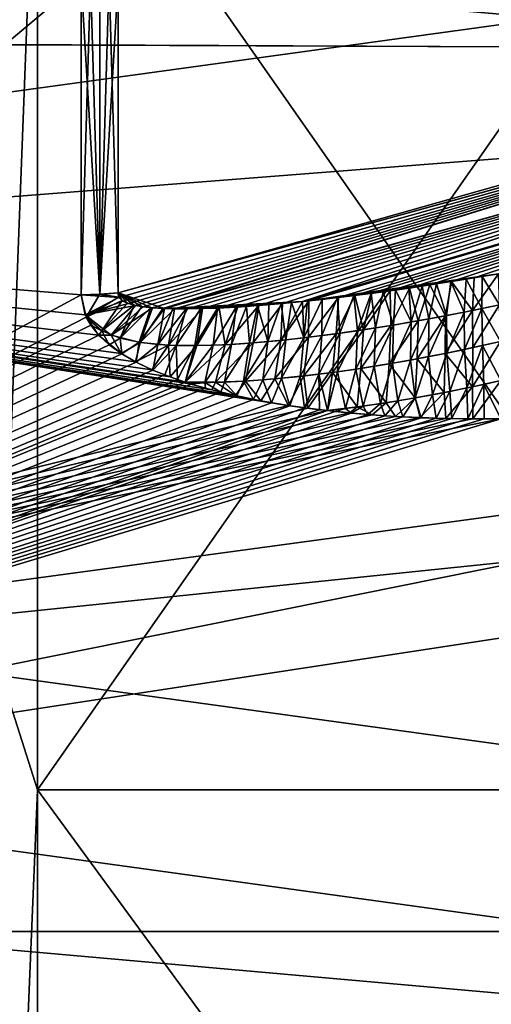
# Model space of a CAD drawing. Header units: metres. Extents: x 59 to 135, y -85 to 115.
# Tile 140 of 256: x 99.32 to 100.32, y 20.66 to 22.77. Entities that reach past the tile are written whole.
import ezdxf

# ---------------------------------------------------------------- set-up
doc = ezdxf.new("R2010")
doc.units = ezdxf.units.M
doc.layers.add('solid_20_404_502_XXX', color=7, linetype='CONTINUOUS')

msp = doc.modelspace()

# ---------------------------------------------------------------- linework, layer by layer
at = {"layer": 'solid_20_404_502_XXX'}
for points in [[(103.25, 22.695835, 22.380032), (103.25, 25.329863, 22.844482), (72.729469, 22.832335, 22.411943)], [(103.25, 25.329863, -22.844482), (103.25, 22.695835, -22.380032), (72.729477, 22.83193, -22.41185)], [(99.446297, 23.534838, -18.072899), (99.446297, 22.85107, -17.890106), (99.486504, 22.179985, -17.678831)], [(99.487091, 23.522799, -18.065563), (99.446297, 23.534838, -18.072899), (99.486504, 22.179985, -17.678831)], [(99.277161, 21.360741, -18.241217), (99.277161, 23.523308, -18.888647), (99.353363, 23.357277, -18.836271)], [(99.277161, 23.523308, 18.888647), (99.277161, 21.360741, 18.241217), (99.353363, 23.357277, 18.836271)], [(99.446297, 22.178715, 17.68276), (99.446297, 22.851131, 17.890123), (99.486542, 23.522778, 18.065657)], [(99.486504, 22.179234, 17.678583), (99.446297, 22.178715, 17.68276), (99.486542, 23.522778, 18.065657)], [(99.486504, 22.179234, 17.678583), (99.525787, 23.525026, 18.056438), (99.525787, 22.850388, 17.875734)], [(99.486504, 22.179234, 17.678583), (99.486542, 23.522778, 18.065657), (99.525787, 23.525026, 18.056438)], [(99.487091, 23.522799, -18.065563), (99.486504, 22.179985, -17.678831), (99.525787, 22.182976, -17.669821)], [(99.487091, 23.522799, -18.065563), (99.525787, 22.182976, -17.669821), (99.525787, 22.850389, -17.875734)], [(97.194763, 23.463785, 18.136253), (99.446297, 22.851131, 17.890123), (97.194763, 22.361738, 17.824448)], [(99.277161, 21.360741, -18.241217), (99.353363, 23.357277, -18.836271), (99.353363, 21.120665, -18.139315)], [(99.277161, 21.360741, 18.241217), (99.353363, 21.120665, 18.139315), (99.353363, 23.357277, 18.836271)], [(100.916634, 21.120665, -18.139315), (99.353363, 21.120665, -18.139315), (99.353363, 23.357277, -18.836271)], [(100.916634, 23.357277, -18.836271), (100.916634, 21.120665, -18.139315), (99.353363, 23.357277, -18.836271)], [(100.916634, 23.357277, 18.836271), (99.353363, 23.357277, 18.836271), (99.353363, 21.120665, 18.139315)], [(100.916634, 21.120665, 18.139315), (100.916634, 23.357277, 18.836271), (99.353363, 21.120665, 18.139315)], [(103.25, 23.157066, -20.433943), (86.25, 23.156908, -20.433903), (86.25, 20.817673, -19.733549)], [(103.25, 20.817577, -19.733545), (103.25, 23.157066, -20.433943), (86.25, 20.817673, -19.733549)], [(103.25, 23.157066, 20.433943), (103.25, 20.817577, 19.733545), (86.25, 23.156908, 20.433903)], [(103.25, 20.817577, 19.733545), (86.25, 20.817673, 19.733549), (86.25, 23.156908, 20.433903)], [(97.194763, 20.964317, -17.320513), (99.446297, 22.85107, -17.890106), (97.194763, 22.970182, -18.005608)], [(97.194763, 22.361738, 17.824448), (99.446297, 22.851131, 17.890123), (99.446297, 22.178715, 17.68276)], [(97.194763, 20.964317, -17.320513), (99.446297, 22.178715, -17.68276), (99.446297, 22.85107, -17.890106)], [(99.446297, 22.85107, -17.890106), (99.446297, 22.178715, -17.68276), (99.486504, 22.179985, -17.678831)], [(99.486504, 22.179234, 17.678583), (99.525787, 22.850388, 17.875734), (99.525787, 22.182972, 17.669819)], [(99.525787, 22.850389, -17.875734), (99.525787, 22.182976, -17.669821), (101.605095, 22.770073, -17.031395)], [(101.364372, 22.690512, 17.116898), (99.525787, 22.182972, 17.669819), (99.525787, 22.850388, 17.875734)], [(101.60482, 22.769979, 17.031496), (101.364372, 22.690512, 17.116898), (99.525787, 22.850388, 17.875734)], [(103.25, 22.695835, 22.380032), (72.729469, 22.832335, 22.411943), (72.766533, 20.328066, 21.682745)], [(103.25, 22.695835, -22.380032), (72.766541, 20.327589, -21.682575), (72.729477, 22.83193, -22.41185)], [(99.525787, 22.182976, -17.669821), (101.341202, 22.683023, -17.12496), (101.605095, 22.770073, -17.031395)], [(103.25, 20.133537, 21.61293), (103.25, 22.695835, 22.380032), (72.766533, 20.328066, 21.682745)], [(103.25, 22.695835, -22.380032), (103.25, 20.133537, -21.61293), (72.766541, 20.327589, -21.682575)], [(99.52726, 22.172985, 17.666462), (99.525787, 22.182972, 17.669819), (101.364372, 22.690512, 17.116898)], [(99.535378, 22.165613, 17.662395), (99.52726, 22.172985, 17.666462), (101.364372, 22.690512, 17.116898)], [(99.547676, 22.160242, 17.65799), (99.535378, 22.165613, 17.662395), (101.364372, 22.690512, 17.116898)], [(99.562424, 22.156364, 17.653481), (99.547676, 22.160242, 17.65799), (101.364372, 22.690512, 17.116898)], [(99.579353, 22.153494, 17.648769), (99.562424, 22.156364, 17.653481), (101.364372, 22.690512, 17.116898)], [(99.598831, 22.151346, 17.643694), (99.579353, 22.153494, 17.648769), (101.364372, 22.690512, 17.116898)], [(99.620949, 22.149868, 17.63821), (99.598831, 22.151346, 17.643694), (101.364372, 22.690512, 17.116898)], [(101.464737, 22.665871, 17.075705), (99.620949, 22.149868, 17.63821), (101.364372, 22.690512, 17.116898)], [(101.714012, 22.691374, 17.002132), (99.919846, 22.164654, 17.573166), (101.464737, 22.665871, 17.075705)], [(99.933365, 22.166071, 17.570385), (99.919846, 22.164654, 17.573166), (101.714012, 22.691374, 17.002132)], [(101.713974, 22.69137, -17.002142), (99.919899, 22.16466, -17.573156), (100.338562, 22.223925, -17.48893)], [(101.464828, 22.665907, -17.075672), (99.919899, 22.16466, -17.573156), (101.713974, 22.69137, -17.002142)], [(99.996895, 22.173262, 17.557398), (99.933365, 22.166071, 17.570385), (101.714012, 22.691374, 17.002132)], [(100.031494, 22.177517, 17.550373), (99.996895, 22.173262, 17.557398), (101.714012, 22.691374, 17.002132)], [(100.068153, 22.182264, 17.542959), (100.031494, 22.177517, 17.550373), (101.714012, 22.691374, 17.002132)], [(100.106987, 22.187551, 17.535137), (100.068153, 22.182264, 17.542959), (101.714012, 22.691374, 17.002132)], [(100.148125, 22.193422, 17.526878), (100.106987, 22.187551, 17.535137), (101.714012, 22.691374, 17.002132)], [(100.191681, 22.19993, 17.518164), (100.148125, 22.193422, 17.526878), (101.714012, 22.691374, 17.002132)], [(100.237846, 22.207138, 17.508951), (100.191681, 22.19993, 17.518164), (101.714012, 22.691374, 17.002132)], [(100.286766, 22.215115, 17.499214), (100.237846, 22.207138, 17.508951), (101.714012, 22.691374, 17.002132)], [(100.286766, 22.215115, 17.499214), (101.714012, 22.691374, 17.002132), (100.338562, 22.223925, 17.48893)], [(99.624672, 22.149696, -17.637308), (101.341202, 22.683023, -17.12496), (99.525787, 22.182976, -17.669821)], [(101.464828, 22.665907, -17.075672), (101.341202, 22.683023, -17.12496), (99.624672, 22.149696, -17.637308)], [(99.645897, 22.149044, 17.632261), (99.620949, 22.149868, 17.63821), (101.464737, 22.665871, 17.075705)], [(101.464828, 22.665907, -17.075672), (99.624672, 22.149696, -17.637308), (99.919899, 22.16466, -17.573156)], [(99.674042, 22.148878, 17.625759), (99.645897, 22.149044, 17.632261), (101.464737, 22.665871, 17.075705)], [(99.705719, 22.14942, 17.618633), (99.674042, 22.148878, 17.625759), (101.464737, 22.665871, 17.075705)], [(99.741341, 22.15074, 17.610802), (99.705719, 22.14942, 17.618633), (101.464737, 22.665871, 17.075705)], [(99.781364, 22.152927, 17.602167), (99.741341, 22.15074, 17.610802), (101.464737, 22.665871, 17.075705)], [(99.826302, 22.156107, 17.592632), (99.781364, 22.152927, 17.602167), (101.464737, 22.665871, 17.075705)], [(99.876762, 22.160429, 17.582081), (99.826302, 22.156107, 17.592632), (101.464737, 22.665871, 17.075705)], [(99.919846, 22.164654, 17.573166), (99.876762, 22.160429, 17.582081), (101.464737, 22.665871, 17.075705)], [(99.455116, 22.135777, 17.668242), (97.194763, 22.361738, 17.824448), (99.446297, 22.178715, 17.68276)], [(99.889458, 21.942364, 17.586826), (97.194763, 21.280853, 17.445745), (97.194763, 22.361738, 17.824448)], [(99.483803, 22.092813, 17.652868), (97.194763, 22.361738, 17.824448), (99.455116, 22.135777, 17.668242)], [(99.532318, 22.053373, 17.637833), (97.194763, 22.361738, 17.824448), (99.483803, 22.092813, 17.652868)], [(99.563118, 22.035463, 17.63065), (97.194763, 22.361738, 17.824448), (99.532318, 22.053373, 17.637833)], [(99.597931, 22.018766, 17.623707), (97.194763, 22.361738, 17.824448), (99.563118, 22.035463, 17.63065)], [(99.63665, 22.003231, 17.616999), (97.194763, 22.361738, 17.824448), (99.597931, 22.018766, 17.623707)], [(99.668678, 21.992182, 17.612053), (97.194763, 22.361738, 17.824448), (99.63665, 22.003231, 17.616999)], [(99.679245, 21.988829, 17.610519), (97.194763, 22.361738, 17.824448), (99.668678, 21.992182, 17.612053)], [(99.725708, 21.975529, 17.604258), (97.194763, 22.361738, 17.824448), (99.679245, 21.988829, 17.610519)], [(99.776161, 21.963333, 17.598217), (97.194763, 22.361738, 17.824448), (99.725708, 21.975529, 17.604258)], [(99.830696, 21.952269, 17.592403), (97.194763, 22.361738, 17.824448), (99.776161, 21.963333, 17.598217)], [(99.889458, 21.942364, 17.586826), (97.194763, 22.361738, 17.824448), (99.830696, 21.952269, 17.592403)], [(99.919899, 22.16466, -17.573156), (100.303429, 22.217909, -17.495903), (100.338562, 22.223925, -17.48893)], [(99.919899, 22.16466, -17.573156), (100.269585, 22.212275, -17.50263), (100.303429, 22.217909, -17.495903)], [(99.919899, 22.16466, -17.573156), (100.237053, 22.207012, -17.509109), (100.269585, 22.212275, -17.50263)], [(99.919899, 22.16466, -17.573156), (100.205757, 22.202093, -17.515352), (100.237053, 22.207012, -17.509109)], [(100.225105, 22.134106, 17.5557), (100.191681, 22.19993, 17.518164), (100.237846, 22.207138, 17.508951)], [(100.227715, 22.134571, -17.555346), (100.237053, 22.207012, -17.509109), (100.205757, 22.202093, -17.515352)], [(100.283081, 22.145336, 17.547483), (100.225105, 22.134106, 17.5557), (100.237846, 22.207138, 17.508951)], [(100.227715, 22.134571, -17.555346), (100.265511, 22.141842, -17.549999), (100.237053, 22.207012, -17.509109)], [(100.265511, 22.141842, -17.549999), (100.269585, 22.212275, -17.50263), (100.237053, 22.207012, -17.509109)], [(100.283081, 22.145336, 17.547483), (100.237846, 22.207138, 17.508951), (100.286766, 22.215115, 17.499214)], [(100.265511, 22.141842, -17.549999), (100.303223, 22.149361, -17.544613), (100.269585, 22.212275, -17.50263)], [(100.303223, 22.149361, -17.544613), (100.303429, 22.217909, -17.495903), (100.269585, 22.212275, -17.50263)], [(100.283081, 22.145336, 17.547483), (100.338562, 22.223925, 17.48893), (100.340866, 22.157145, 17.539177)], [(100.283081, 22.145336, 17.547483), (100.286766, 22.215115, 17.499214), (100.338562, 22.223925, 17.48893)], [(100.303223, 22.149361, -17.544613), (100.340866, 22.15712, -17.53919), (100.303429, 22.217909, -17.495903)], [(100.303429, 22.217909, -17.495903), (100.340866, 22.15712, -17.53919), (100.338562, 22.223925, -17.48893)], [(99.919899, 22.16466, -17.573156), (100.175644, 22.1975, -17.521368), (100.205757, 22.202093, -17.515352)], [(99.919899, 22.16466, -17.573156), (100.146675, 22.193213, -17.527168), (100.175644, 22.1975, -17.521368)], [(99.919899, 22.16466, -17.573156), (100.118805, 22.189211, -17.532763), (100.146675, 22.193213, -17.527168)], [(99.919899, 22.16466, -17.573156), (100.091995, 22.18548, -17.538155), (100.118805, 22.189211, -17.532763)], [(99.919899, 22.16466, -17.573156), (100.066193, 22.182005, -17.543356), (100.091995, 22.18548, -17.538155)], [(100.050095, 22.104235, 17.579782), (100.068153, 22.182264, 17.542959), (100.106987, 22.187551, 17.535137)], [(100.108612, 22.113504, 17.571852), (100.050095, 22.104235, 17.579782), (100.106987, 22.187551, 17.535137)], [(100.075752, 22.108177, -17.576328), (100.091995, 22.18548, -17.538155), (100.066193, 22.182005, -17.543356)], [(100.075752, 22.108177, -17.576328), (100.113861, 22.114346, -17.571144), (100.091995, 22.18548, -17.538155)], [(100.113861, 22.114346, -17.571144), (100.118805, 22.189211, -17.532763), (100.091995, 22.18548, -17.538155)], [(100.108612, 22.113504, 17.571852), (100.106987, 22.187551, 17.535137), (100.148125, 22.193422, 17.526878)], [(100.166954, 22.12348, 17.563824), (100.108612, 22.113504, 17.571852), (100.148125, 22.193422, 17.526878)], [(100.113861, 22.114346, -17.571144), (100.151886, 22.120811, -17.565918), (100.118805, 22.189211, -17.532763)], [(100.151886, 22.120811, -17.565918), (100.146675, 22.193213, -17.527168), (100.118805, 22.189211, -17.532763)], [(100.151886, 22.120811, -17.565918), (100.175644, 22.1975, -17.521368), (100.146675, 22.193213, -17.527168)], [(100.166954, 22.12348, 17.563824), (100.148125, 22.193422, 17.526878), (100.191681, 22.19993, 17.518164)], [(100.151886, 22.120811, -17.565918), (100.189835, 22.127556, -17.560652), (100.175644, 22.1975, -17.521368)], [(100.225105, 22.134106, 17.5557), (100.166954, 22.12348, 17.563824), (100.191681, 22.19993, 17.518164)], [(100.189835, 22.127556, -17.560652), (100.205757, 22.202093, -17.515352), (100.175644, 22.1975, -17.521368)], [(100.189835, 22.127556, -17.560652), (100.227715, 22.134571, -17.555346), (100.205757, 22.202093, -17.515352)], [(99.457176, 22.131096, -17.666613), (99.446297, 22.178715, -17.68276), (97.194763, 20.964317, -17.320513)], [(99.457176, 22.131096, -17.666613), (99.486504, 22.179985, -17.678831), (99.446297, 22.178715, -17.68276)], [(99.52726, 22.172985, 17.666462), (99.446297, 22.178715, 17.68276), (99.486504, 22.179234, 17.678583)], [(99.455116, 22.135777, 17.668242), (99.446297, 22.178715, 17.68276), (99.52726, 22.172985, 17.666462)], [(99.455116, 22.135777, 17.668242), (99.52726, 22.172985, 17.666462), (99.535378, 22.165613, 17.662395)], [(99.455116, 22.135777, 17.668242), (99.535378, 22.165613, 17.662395), (99.547676, 22.160242, 17.65799)], [(99.457176, 22.131096, -17.666613), (99.526688, 22.174065, -17.666916), (99.486504, 22.179985, -17.678831)], [(99.457176, 22.131096, -17.666613), (99.534088, 22.166405, -17.66293), (99.526688, 22.174065, -17.666916)], [(99.457176, 22.131096, -17.666613), (99.490898, 22.102135, -17.655485), (99.534088, 22.166405, -17.66293)], [(99.526688, 22.174065, -17.666916), (99.525787, 22.182976, -17.669821), (99.486504, 22.179985, -17.678831)], [(99.52726, 22.172985, 17.666462), (99.486504, 22.179234, 17.678583), (99.525787, 22.182972, 17.669819)], [(99.490898, 22.102135, -17.655485), (99.545609, 22.160946, -17.658672), (99.534088, 22.166405, -17.66293)], [(99.595894, 22.151609, -17.644442), (99.624672, 22.149696, -17.637308), (99.525787, 22.182976, -17.669821)], [(99.576645, 22.153875, -17.649502), (99.595894, 22.151609, -17.644442), (99.525787, 22.182976, -17.669821)], [(99.559898, 22.156921, -17.654219), (99.576645, 22.153875, -17.649502), (99.525787, 22.182976, -17.669821)], [(99.545609, 22.160946, -17.658672), (99.559898, 22.156921, -17.654219), (99.525787, 22.182976, -17.669821)], [(99.534088, 22.166405, -17.66293), (99.545609, 22.160946, -17.658672), (99.525787, 22.182976, -17.669821)], [(99.526688, 22.174065, -17.666916), (99.534088, 22.166405, -17.66293), (99.525787, 22.182976, -17.669821)], [(99.624672, 22.149696, -17.637308), (99.896301, 22.162289, -17.578028), (99.919899, 22.16466, -17.573156)], [(99.873322, 22.081509, 17.602995), (99.919846, 22.164654, 17.573166), (99.933365, 22.166071, 17.570385)], [(99.932465, 22.08812, 17.595354), (99.873322, 22.081509, 17.602995), (99.933365, 22.166071, 17.570385)], [(99.873322, 22.081509, 17.602995), (99.876762, 22.160429, 17.582081), (99.919846, 22.164654, 17.573166)], [(99.922493, 22.086903, -17.596655), (99.919899, 22.16466, -17.573156), (99.896301, 22.162289, -17.578028)], [(99.919899, 22.16466, -17.573156), (100.029312, 22.17724, -17.550816), (100.066193, 22.182005, -17.543356)], [(99.919899, 22.16466, -17.573156), (99.994507, 22.172976, -17.557882), (100.029312, 22.17724, -17.550816)], [(99.919899, 22.16466, -17.573156), (99.961662, 22.169168, -17.564585), (99.994507, 22.172976, -17.557882)], [(99.919899, 22.16466, -17.573156), (99.930664, 22.165785, -17.57094), (99.961662, 22.169168, -17.564585)], [(99.922493, 22.086903, -17.596655), (99.930664, 22.165785, -17.57094), (99.919899, 22.16466, -17.573156)], [(99.922493, 22.086903, -17.596655), (99.961662, 22.169168, -17.564585), (99.930664, 22.165785, -17.57094)], [(99.922493, 22.086903, -17.596655), (99.960938, 22.091658, -17.591635), (99.961662, 22.169168, -17.564585)], [(99.932465, 22.08812, 17.595354), (99.933365, 22.166071, 17.570385), (99.996895, 22.173262, 17.557398)], [(99.991379, 22.095739, 17.587618), (99.932465, 22.08812, 17.595354), (99.996895, 22.173262, 17.557398)], [(99.960938, 22.091658, -17.591635), (99.994507, 22.172976, -17.557882), (99.961662, 22.169168, -17.564585)], [(99.960938, 22.091658, -17.591635), (99.99929, 22.096809, -17.586575), (99.994507, 22.172976, -17.557882)], [(99.991379, 22.095739, 17.587618), (99.996895, 22.173262, 17.557398), (100.031494, 22.177517, 17.550373)], [(100.050095, 22.104235, 17.579782), (99.991379, 22.095739, 17.587618), (100.031494, 22.177517, 17.550373)], [(99.99929, 22.096809, -17.586575), (100.029312, 22.17724, -17.550816), (99.994507, 22.172976, -17.557882)], [(99.99929, 22.096809, -17.586575), (100.03756, 22.102325, -17.581472), (100.029312, 22.17724, -17.550816)], [(100.03756, 22.102325, -17.581472), (100.066193, 22.182005, -17.543356), (100.029312, 22.17724, -17.550816)], [(100.050095, 22.104235, 17.579782), (100.031494, 22.177517, 17.550373), (100.068153, 22.182264, 17.542959)], [(100.03756, 22.102325, -17.581472), (100.075752, 22.108177, -17.576328), (100.066193, 22.182005, -17.543356)], [(99.455116, 22.135777, 17.668242), (99.547676, 22.160242, 17.65799), (99.562424, 22.156364, 17.653481)], [(99.510971, 22.09277, 17.651213), (99.455116, 22.135777, 17.668242), (99.562424, 22.156364, 17.653481)], [(99.490898, 22.102135, -17.655485), (99.559898, 22.156921, -17.654219), (99.545609, 22.160946, -17.658672)], [(99.490898, 22.102135, -17.655485), (99.530212, 22.086237, -17.647751), (99.559898, 22.156921, -17.654219)], [(99.510971, 22.09277, 17.651213), (99.562424, 22.156364, 17.653481), (99.579353, 22.153494, 17.648769)], [(99.510971, 22.09277, 17.651213), (99.579353, 22.153494, 17.648769), (99.598831, 22.151346, 17.643694)], [(99.572418, 22.077192, 17.641321), (99.510971, 22.09277, 17.651213), (99.598831, 22.151346, 17.643694)], [(99.530212, 22.086237, -17.647751), (99.576645, 22.153875, -17.649502), (99.559898, 22.156921, -17.654219)], [(99.530212, 22.086237, -17.647751), (99.595894, 22.151609, -17.644442), (99.576645, 22.153875, -17.649502)], [(99.530212, 22.086237, -17.647751), (99.570335, 22.077499, -17.641609), (99.595894, 22.151609, -17.644442)], [(99.570335, 22.077499, -17.641609), (99.624672, 22.149696, -17.637308), (99.595894, 22.151609, -17.644442)], [(99.570335, 22.077499, -17.641609), (99.610306, 22.072819, -17.636185), (99.624672, 22.149696, -17.637308)], [(99.572418, 22.077192, 17.641321), (99.598831, 22.151346, 17.643694), (99.620949, 22.149868, 17.63821)], [(99.572418, 22.077192, 17.641321), (99.620949, 22.149868, 17.63821), (99.645897, 22.149044, 17.632261)], [(99.633629, 22.071339, 17.633171), (99.572418, 22.077192, 17.641321), (99.645897, 22.149044, 17.632261)], [(99.610306, 22.072819, -17.636185), (99.642677, 22.149111, -17.633018), (99.624672, 22.149696, -17.637308)], [(99.610306, 22.072819, -17.636185), (99.670746, 22.148863, -17.626511), (99.642677, 22.149111, -17.633018)], [(99.610306, 22.072819, -17.636185), (99.649994, 22.070671, -17.631086), (99.670746, 22.148863, -17.626511)], [(99.624672, 22.149696, -17.637308), (99.873802, 22.160156, -17.582695), (99.896301, 22.162289, -17.578028)], [(99.624672, 22.149696, -17.637308), (99.847763, 22.157856, -17.588129), (99.873802, 22.160156, -17.582695)], [(99.624672, 22.149696, -17.637308), (99.823181, 22.155865, -17.593292), (99.847763, 22.157856, -17.588129)], [(99.624672, 22.149696, -17.637308), (99.799988, 22.154161, -17.598198), (99.823181, 22.155865, -17.593292)], [(99.624672, 22.149696, -17.637308), (99.778122, 22.152727, -17.602861), (99.799988, 22.154161, -17.598198)], [(99.624672, 22.149696, -17.637308), (99.738037, 22.150589, -17.611523), (99.778122, 22.152727, -17.602861)], [(99.624672, 22.149696, -17.637308), (99.7024, 22.149334, -17.619373), (99.738037, 22.150589, -17.611523)], [(99.624672, 22.149696, -17.637308), (99.670746, 22.148863, -17.626511), (99.7024, 22.149334, -17.619373)], [(99.624672, 22.149696, -17.637308), (99.642677, 22.149111, -17.633018), (99.670746, 22.148863, -17.626511)], [(99.633629, 22.071339, 17.633171), (99.674042, 22.148878, 17.625759), (99.705719, 22.14942, 17.618633)], [(99.694191, 22.070314, 17.625544), (99.633629, 22.071339, 17.633171), (99.705719, 22.14942, 17.618633)], [(99.633629, 22.071339, 17.633171), (99.645897, 22.149044, 17.632261), (99.674042, 22.148878, 17.625759)], [(99.649994, 22.070671, -17.631086), (99.7024, 22.149334, -17.619373), (99.670746, 22.148863, -17.626511)], [(99.649994, 22.070671, -17.631086), (99.689423, 22.070248, -17.626137), (99.7024, 22.149334, -17.619373)], [(99.689423, 22.070248, -17.626137), (99.738037, 22.150589, -17.611523), (99.7024, 22.149334, -17.619373)], [(99.689423, 22.070248, -17.626137), (99.728638, 22.071087, -17.621246), (99.738037, 22.150589, -17.611523)], [(99.694191, 22.070314, 17.625544), (99.705719, 22.14942, 17.618633), (99.741341, 22.15074, 17.610802)], [(99.75425, 22.072206, 17.61805), (99.694191, 22.070314, 17.625544), (99.741341, 22.15074, 17.610802)], [(99.728638, 22.071087, -17.621246), (99.778122, 22.152727, -17.602861), (99.738037, 22.150589, -17.611523)], [(99.728638, 22.071087, -17.621246), (99.76767, 22.072903, -17.616371), (99.778122, 22.152727, -17.602861)], [(99.75425, 22.072206, 17.61805), (99.741341, 22.15074, 17.610802), (99.781364, 22.152927, 17.602167)], [(99.75425, 22.072206, 17.61805), (99.781364, 22.152927, 17.602167), (99.826302, 22.156107, 17.592632)], [(99.813934, 22.076105, 17.610554), (99.75425, 22.072206, 17.61805), (99.826302, 22.156107, 17.592632)], [(99.76767, 22.072903, -17.616371), (99.799988, 22.154161, -17.598198), (99.778122, 22.152727, -17.602861)], [(99.76767, 22.072903, -17.616371), (99.806557, 22.075506, -17.611486), (99.799988, 22.154161, -17.598198)], [(99.806557, 22.075506, -17.611486), (99.823181, 22.155865, -17.593292), (99.799988, 22.154161, -17.598198)], [(99.806557, 22.075506, -17.611486), (99.845314, 22.078766, -17.606577), (99.823181, 22.155865, -17.593292)], [(99.813934, 22.076105, 17.610554), (99.826302, 22.156107, 17.592632), (99.876762, 22.160429, 17.582081)], [(99.873322, 22.081509, 17.602995), (99.813934, 22.076105, 17.610554), (99.876762, 22.160429, 17.582081)], [(99.845314, 22.078766, -17.606577), (99.847763, 22.157856, -17.588129), (99.823181, 22.155865, -17.593292)], [(99.845314, 22.078766, -17.606577), (99.873802, 22.160156, -17.582695), (99.847763, 22.157856, -17.588129)], [(99.845314, 22.078766, -17.606577), (99.883957, 22.082588, -17.601635), (99.873802, 22.160156, -17.582695)], [(99.883957, 22.082588, -17.601635), (99.896301, 22.162289, -17.578028), (99.873802, 22.160156, -17.582695)], [(99.883957, 22.082588, -17.601635), (99.922493, 22.086903, -17.596655), (99.896301, 22.162289, -17.578028)], [(100.224373, 22.053642, 17.57859), (100.225105, 22.134106, 17.5557), (100.283081, 22.145336, 17.547483)], [(100.283638, 22.065933, 17.573923), (100.224373, 22.053642, 17.57859), (100.283081, 22.145336, 17.547483)], [(100.266235, 22.062222, -17.575319), (100.303223, 22.149361, -17.544613), (100.265511, 22.141842, -17.549999)], [(100.266235, 22.062222, -17.575319), (100.304482, 22.070431, -17.572237), (100.303223, 22.149361, -17.544613)], [(100.283638, 22.065933, 17.573923), (100.283081, 22.145336, 17.547483), (100.340866, 22.157145, 17.539177)], [(100.283638, 22.065933, 17.573923), (100.340866, 22.157145, 17.539177), (100.34259, 22.078959, 17.569075)], [(100.303223, 22.149361, -17.544613), (100.34259, 22.078941, -17.569078), (100.340866, 22.15712, -17.53919)], [(100.304482, 22.070431, -17.572237), (100.34259, 22.078941, -17.569078), (100.303223, 22.149361, -17.544613)], [(99.467102, 22.113716, -17.660463), (99.457176, 22.131096, -17.666613), (97.194763, 20.964317, -17.320513)], [(99.483803, 22.092813, 17.652868), (99.455116, 22.135777, 17.668242), (99.510971, 22.09277, 17.651213)], [(99.467102, 22.113716, -17.660463), (99.490898, 22.102135, -17.655485), (99.457176, 22.131096, -17.666613)], [(100.104782, 22.031456, 17.587362), (100.108612, 22.113504, 17.571852), (100.166954, 22.12348, 17.563824)], [(100.164757, 22.04213, 17.583073), (100.104782, 22.031456, 17.587362), (100.166954, 22.12348, 17.563824)], [(100.150673, 22.03952, -17.584101), (100.189835, 22.127556, -17.560652), (100.151886, 22.120811, -17.565918)], [(100.150673, 22.03952, -17.584101), (100.189339, 22.046753, -17.581251), (100.189835, 22.127556, -17.560652)], [(100.164757, 22.04213, 17.583073), (100.166954, 22.12348, 17.563824), (100.225105, 22.134106, 17.5557)], [(100.224373, 22.053642, 17.57859), (100.164757, 22.04213, 17.583073), (100.225105, 22.134106, 17.5557)], [(100.189339, 22.046753, -17.581251), (100.227715, 22.134571, -17.555346), (100.189835, 22.127556, -17.560652)], [(100.189339, 22.046753, -17.581251), (100.227859, 22.054325, -17.578323), (100.227715, 22.134571, -17.555346)], [(100.227859, 22.054325, -17.578323), (100.265511, 22.141842, -17.549999), (100.227715, 22.134571, -17.555346)], [(100.227859, 22.054325, -17.578323), (100.266235, 22.062222, -17.575319), (100.265511, 22.141842, -17.549999)], [(99.467102, 22.113716, -17.660463), (97.194763, 20.964317, -17.320513), (99.484291, 22.092369, -17.6527)], [(99.467102, 22.113716, -17.660463), (99.484291, 22.092369, -17.6527), (99.490898, 22.102135, -17.655485)], [(99.484291, 22.092369, -17.6527), (99.50647, 22.071991, -17.645052), (99.490898, 22.102135, -17.655485)], [(99.50647, 22.071991, -17.645052), (99.530212, 22.086237, -17.647751), (99.490898, 22.102135, -17.655485)], [(99.983612, 22.012951, 17.595345), (99.991379, 22.095739, 17.587618), (100.050095, 22.104235, 17.579782)], [(100.044418, 22.021696, 17.591454), (99.983612, 22.012951, 17.595345), (100.050095, 22.104235, 17.579782)], [(99.994362, 22.014395, -17.594673), (100.03756, 22.102325, -17.581472), (99.99929, 22.096809, -17.586575)], [(99.994362, 22.014395, -17.594673), (100.033707, 22.020056, -17.592157), (100.03756, 22.102325, -17.581472)], [(100.033707, 22.020056, -17.592157), (100.075752, 22.108177, -17.576328), (100.03756, 22.102325, -17.581472)], [(100.033707, 22.020056, -17.592157), (100.072861, 22.02615, -17.589554), (100.075752, 22.108177, -17.576328)], [(100.044418, 22.021696, 17.591454), (100.050095, 22.104235, 17.579782), (100.108612, 22.113504, 17.571852)], [(100.104782, 22.031456, 17.587362), (100.044418, 22.021696, 17.591454), (100.108612, 22.113504, 17.571852)], [(100.072861, 22.02615, -17.589554), (100.113861, 22.114346, -17.571144), (100.075752, 22.108177, -17.576328)], [(100.072861, 22.02615, -17.589554), (100.111847, 22.032646, -17.586868), (100.113861, 22.114346, -17.571144)], [(100.111847, 22.032646, -17.586868), (100.151886, 22.120811, -17.565918), (100.113861, 22.114346, -17.571144)], [(100.111847, 22.032646, -17.586868), (100.150673, 22.03952, -17.584101), (100.151886, 22.120811, -17.565918)], [(99.484291, 22.092369, -17.6527), (97.194763, 20.964317, -17.320513), (99.50647, 22.071991, -17.645052)], [(99.532318, 22.053373, 17.637833), (99.483803, 22.092813, 17.652868), (99.510971, 22.09277, 17.651213)], [(99.50647, 22.071991, -17.645052), (99.53331, 22.052746, -17.637585), (99.530212, 22.086237, -17.647751)], [(99.532318, 22.053373, 17.637833), (99.510971, 22.09277, 17.651213), (99.572418, 22.077192, 17.641321)], [(99.53331, 22.052746, -17.637585), (99.570335, 22.077499, -17.641609), (99.530212, 22.086237, -17.647751)], [(99.797707, 21.994471, 17.605804), (99.813934, 22.076105, 17.610554), (99.873322, 22.081509, 17.602995)], [(99.860382, 21.9991, 17.602512), (99.797707, 21.994471, 17.605804), (99.873322, 22.081509, 17.602995)], [(99.834648, 21.996958, -17.603888), (99.883957, 22.082588, -17.601635), (99.845314, 22.078766, -17.606577)], [(99.834648, 21.996958, -17.603888), (99.874985, 22.00042, -17.601711), (99.883957, 22.082588, -17.601635)], [(99.860382, 21.9991, 17.602512), (99.873322, 22.081509, 17.602995), (99.932465, 22.08812, 17.595354)], [(99.922295, 22.005354, 17.599031), (99.860382, 21.9991, 17.602512), (99.932465, 22.08812, 17.595354)], [(99.874985, 22.00042, -17.601711), (99.922493, 22.086903, -17.596655), (99.883957, 22.082588, -17.601635)], [(99.874985, 22.00042, -17.601711), (99.915024, 22.004524, -17.599451), (99.922493, 22.086903, -17.596655)], [(99.915024, 22.004524, -17.599451), (99.960938, 22.091658, -17.591635), (99.922493, 22.086903, -17.596655)], [(99.915024, 22.004524, -17.599451), (99.954803, 22.009203, -17.597105), (99.960938, 22.091658, -17.591635)], [(99.922295, 22.005354, 17.599031), (99.932465, 22.08812, 17.595354), (99.991379, 22.095739, 17.587618)], [(99.983612, 22.012951, 17.595345), (99.922295, 22.005354, 17.599031), (99.991379, 22.095739, 17.587618)], [(99.954803, 22.009203, -17.597105), (99.99929, 22.096809, -17.586575), (99.960938, 22.091658, -17.591635)], [(99.954803, 22.009203, -17.597105), (99.994362, 22.014395, -17.594673), (99.99929, 22.096809, -17.586575)], [(99.50647, 22.071991, -17.645052), (97.194763, 20.964317, -17.320513), (99.53331, 22.052746, -17.637585)], [(99.563118, 22.035463, 17.63065), (99.532318, 22.053373, 17.637833), (99.572418, 22.077192, 17.641321)], [(99.53331, 22.052746, -17.637585), (99.564491, 22.034754, -17.630358), (99.570335, 22.077499, -17.641609)], [(99.563118, 22.035463, 17.63065), (99.572418, 22.077192, 17.641321), (99.633629, 22.071339, 17.633171)], [(99.597931, 22.018766, 17.623707), (99.563118, 22.035463, 17.63065), (99.633629, 22.071339, 17.633171)], [(99.564491, 22.034754, -17.630358), (99.610306, 22.072819, -17.636185), (99.570335, 22.077499, -17.641609)], [(99.564491, 22.034754, -17.630358), (99.599693, 22.018002, -17.623383), (99.610306, 22.072819, -17.636185)], [(99.63665, 22.003231, 17.616999), (99.597931, 22.018766, 17.623707), (99.633629, 22.071339, 17.633171)], [(99.599693, 22.018002, -17.623383), (99.649994, 22.070671, -17.631086), (99.610306, 22.072819, -17.636185)], [(99.599693, 22.018002, -17.623383), (99.625343, 22.007498, -17.618868), (99.649994, 22.070671, -17.631086)], [(99.625343, 22.007498, -17.618868), (99.652702, 21.997517, -17.61446), (99.649994, 22.070671, -17.631086)], [(99.63665, 22.003231, 17.616999), (99.633629, 22.071339, 17.633171), (99.694191, 22.070314, 17.625544)], [(99.668678, 21.992182, 17.612053), (99.63665, 22.003231, 17.616999), (99.694191, 22.070314, 17.625544)], [(99.652702, 21.997517, -17.61446), (99.689423, 22.070248, -17.626137), (99.649994, 22.070671, -17.631086)], [(99.652702, 21.997517, -17.61446), (99.668777, 21.992147, -17.612038), (99.689423, 22.070248, -17.626137)], [(99.668678, 21.992182, 17.612053), (99.694191, 22.070314, 17.625544), (99.75425, 22.072206, 17.61805)], [(99.734039, 21.991905, 17.608942), (99.668678, 21.992182, 17.612053), (99.75425, 22.072206, 17.61805)], [(99.668777, 21.992147, -17.612038), (99.728638, 22.071087, -17.621246), (99.689423, 22.070248, -17.626137)], [(99.668777, 21.992147, -17.612038), (99.711243, 21.991598, -17.610023), (99.728638, 22.071087, -17.621246)], [(99.711243, 21.991598, -17.610023), (99.76767, 22.072903, -17.616371), (99.728638, 22.071087, -17.621246)], [(99.711243, 21.991598, -17.610023), (99.752861, 21.992392, -17.608027), (99.76767, 22.072903, -17.616371)], [(99.734039, 21.991905, 17.608942), (99.75425, 22.072206, 17.61805), (99.813934, 22.076105, 17.610554)], [(99.797707, 21.994471, 17.605804), (99.734039, 21.991905, 17.608942), (99.813934, 22.076105, 17.610554)], [(99.752861, 21.992392, -17.608027), (99.806557, 22.075506, -17.611486), (99.76767, 22.072903, -17.616371)], [(99.752861, 21.992392, -17.608027), (99.793961, 21.994238, -17.605989), (99.806557, 22.075506, -17.611486)], [(99.793961, 21.994238, -17.605989), (99.845314, 22.078766, -17.606577), (99.806557, 22.075506, -17.611486)], [(99.793961, 21.994238, -17.605989), (99.834648, 21.996958, -17.603888), (99.845314, 22.078766, -17.606577)], [(100.283104, 21.982281, 17.577421), (100.224373, 22.053642, 17.57859), (100.283638, 22.065933, 17.573923)], [(100.234428, 21.972328, -17.578222), (100.266235, 22.062222, -17.575319), (100.227859, 22.054325, -17.578323)], [(100.234428, 21.972328, -17.578222), (100.270973, 21.979733, -17.577635), (100.266235, 22.062222, -17.575319)], [(100.270973, 21.979733, -17.577635), (100.304482, 22.070431, -17.572237), (100.266235, 22.062222, -17.575319)], [(100.270973, 21.979733, -17.577635), (100.307358, 21.987471, -17.576963), (100.304482, 22.070431, -17.572237)], [(100.283104, 21.982281, 17.577421), (100.34259, 22.078959, 17.569075), (100.34359, 21.995546, 17.576212)], [(100.283104, 21.982281, 17.577421), (100.283638, 22.065933, 17.573923), (100.34259, 22.078959, 17.569075)], [(100.304482, 22.070431, -17.572237), (100.34359, 21.995537, -17.576212), (100.34259, 22.078941, -17.569078)], [(100.307358, 21.987471, -17.576963), (100.34359, 21.995537, -17.576212), (100.304482, 22.070431, -17.572237)], [(99.53331, 22.052746, -17.637585), (97.194763, 20.964317, -17.320513), (99.564491, 22.034754, -17.630358)], [(100.160782, 21.958582, 17.579147), (100.104782, 22.031456, 17.587362), (100.164757, 22.04213, 17.583073)], [(100.123764, 21.952272, -17.579475), (100.150673, 22.03952, -17.584101), (100.111847, 22.032646, -17.586868)], [(100.123764, 21.952272, -17.579475), (100.160835, 21.958582, -17.579144), (100.150673, 22.03952, -17.584101)], [(100.160835, 21.958582, -17.579144), (100.189339, 22.046753, -17.581251), (100.150673, 22.03952, -17.584101)], [(100.222183, 21.96994, 17.578402), (100.160782, 21.958582, 17.579147), (100.164757, 22.04213, 17.583073)], [(100.160835, 21.958582, -17.579144), (100.197716, 21.965273, -17.578726), (100.189339, 22.046753, -17.581251)], [(100.222183, 21.96994, 17.578402), (100.164757, 22.04213, 17.583073), (100.224373, 22.053642, 17.57859)], [(100.197716, 21.965273, -17.578726), (100.227859, 22.054325, -17.578323), (100.189339, 22.046753, -17.581251)], [(100.197716, 21.965273, -17.578726), (100.234428, 21.972328, -17.578222), (100.227859, 22.054325, -17.578323)], [(100.283104, 21.982281, 17.577421), (100.222183, 21.96994, 17.578402), (100.224373, 22.053642, 17.57859)], [(99.564491, 22.034754, -17.630358), (97.194763, 20.964317, -17.320513), (99.599693, 22.018002, -17.623383)], [(99.599693, 22.018002, -17.623383), (97.194763, 20.964317, -17.320513), (99.625343, 22.007498, -17.618868)], [(100.036407, 21.939144, 17.579908), (99.983612, 22.012951, 17.595345), (100.044418, 22.021696, 17.591454)], [(100.01133, 21.935843, -17.579937), (100.033707, 22.020056, -17.592157), (99.994362, 22.014395, -17.594673)], [(100.01133, 21.935843, -17.579937), (100.049026, 21.940876, -17.579874), (100.033707, 22.020056, -17.592157)], [(100.049026, 21.940876, -17.579874), (100.072861, 22.02615, -17.589554), (100.033707, 22.020056, -17.592157)], [(100.098877, 21.948284, 17.579651), (100.036407, 21.939144, 17.579908), (100.044418, 22.021696, 17.591454)], [(100.098877, 21.948284, 17.579651), (100.044418, 22.021696, 17.591454), (100.104782, 22.031456, 17.587362)], [(100.049026, 21.940876, -17.579874), (100.086502, 21.946362, -17.57972), (100.072861, 22.02615, -17.589554)], [(100.086502, 21.946362, -17.57972), (100.111847, 22.032646, -17.586868), (100.072861, 22.02615, -17.589554)], [(100.086502, 21.946362, -17.57972), (100.123764, 21.952272, -17.579475), (100.111847, 22.032646, -17.586868)], [(100.160782, 21.958582, 17.579147), (100.098877, 21.948284, 17.579651), (100.104782, 22.031456, 17.587362)], [(99.625343, 22.007498, -17.618868), (97.194763, 20.964317, -17.320513), (99.652702, 21.997517, -17.61446)], [(99.652702, 21.997517, -17.61446), (97.194763, 20.964317, -17.320513), (99.668777, 21.992147, -17.612038)], [(99.815292, 21.955191, -17.593977), (99.834648, 21.996958, -17.603888), (99.793961, 21.994238, -17.605989)], [(99.830696, 21.952269, 17.592403), (99.797707, 21.994471, 17.605804), (99.860382, 21.9991, 17.602512)], [(99.815292, 21.955191, -17.593977), (99.853134, 21.948259, -17.590197), (99.834648, 21.996958, -17.603888)], [(99.889458, 21.942364, 17.586826), (99.830696, 21.952269, 17.592403), (99.860382, 21.9991, 17.602512)], [(99.853134, 21.948259, -17.590197), (99.874985, 22.00042, -17.601711), (99.834648, 21.996958, -17.603888)], [(99.853134, 21.948259, -17.590197), (99.892815, 21.941856, -17.586527), (99.874985, 22.00042, -17.601711)], [(99.889458, 21.942364, 17.586826), (99.860382, 21.9991, 17.602512), (99.922295, 22.005354, 17.599031)], [(99.892815, 21.941856, -17.586527), (99.915024, 22.004524, -17.599451), (99.874985, 22.00042, -17.601711)], [(99.931107, 21.936459, 17.583252), (99.889458, 21.942364, 17.586826), (99.922295, 22.005354, 17.599031)], [(99.892815, 21.941856, -17.586527), (99.923851, 21.937429, -17.583855), (99.915024, 22.004524, -17.599451)], [(99.923851, 21.937429, -17.583855), (99.954803, 22.009203, -17.597105), (99.915024, 22.004524, -17.599451)], [(99.931107, 21.936459, 17.583252), (99.922295, 22.005354, 17.599031), (99.983612, 22.012951, 17.595345)], [(99.923851, 21.937429, -17.583855), (99.955956, 21.933313, -17.581249), (99.954803, 22.009203, -17.597105)], [(99.973251, 21.931282, 17.57991), (99.931107, 21.936459, 17.583252), (99.983612, 22.012951, 17.595345)], [(99.973236, 21.931286, -17.57991), (99.994362, 22.014395, -17.594673), (99.954803, 22.009203, -17.597105)], [(99.955956, 21.933313, -17.581249), (99.973236, 21.931286, -17.57991), (99.954803, 22.009203, -17.597105)], [(99.973236, 21.931286, -17.57991), (100.01133, 21.935843, -17.579937), (99.994362, 22.014395, -17.594673)], [(100.036407, 21.939144, 17.579908), (99.973251, 21.931282, 17.57991), (99.983612, 22.012951, 17.595345)], [(100.283714, 21.913643, 17.562336), (100.283104, 21.982281, 17.577421), (100.34359, 21.995546, 17.576212)], [(100.283714, 21.913643, 17.562336), (100.34359, 21.995546, 17.576212), (100.343796, 21.913637, 17.560114)], [(100.307358, 21.987471, -17.576963), (100.343796, 21.913637, -17.560114), (100.34359, 21.995537, -17.576212)], [(99.68177, 21.988047, -17.610159), (99.668777, 21.992147, -17.612038), (97.194763, 20.964317, -17.320513)], [(99.68177, 21.988047, -17.610159), (97.194763, 20.964317, -17.320513), (99.71254, 21.979076, -17.605957)], [(99.71254, 21.979076, -17.605957), (97.194763, 20.964317, -17.320513), (99.745033, 21.97061, -17.60186)], [(99.679245, 21.988829, 17.610519), (99.668678, 21.992182, 17.612053), (99.734039, 21.991905, 17.608942)], [(99.68177, 21.988047, -17.610159), (99.711243, 21.991598, -17.610023), (99.668777, 21.992147, -17.612038)], [(99.725708, 21.975529, 17.604258), (99.679245, 21.988829, 17.610519), (99.734039, 21.991905, 17.608942)], [(99.68177, 21.988047, -17.610159), (99.71254, 21.979076, -17.605957), (99.711243, 21.991598, -17.610023)], [(99.745033, 21.97061, -17.60186), (99.752861, 21.992392, -17.608027), (99.711243, 21.991598, -17.610023)], [(99.71254, 21.979076, -17.605957), (99.745033, 21.97061, -17.60186), (99.711243, 21.991598, -17.610023)], [(99.776161, 21.963333, 17.598217), (99.725708, 21.975529, 17.604258), (99.734039, 21.991905, 17.608942)], [(99.776161, 21.963333, 17.598217), (99.734039, 21.991905, 17.608942), (99.797707, 21.994471, 17.605804)], [(99.745033, 21.97061, -17.60186), (99.779282, 21.962646, -17.597866), (99.752861, 21.992392, -17.608027)], [(99.779282, 21.962646, -17.597866), (99.793961, 21.994238, -17.605989), (99.752861, 21.992392, -17.608027)], [(99.830696, 21.952269, 17.592403), (99.776161, 21.963333, 17.598217), (99.797707, 21.994471, 17.605804)], [(99.779282, 21.962646, -17.597866), (99.815292, 21.955191, -17.593977), (99.793961, 21.994238, -17.605989)], [(100.226158, 21.914528, 17.56477), (100.222183, 21.96994, 17.578402), (100.283104, 21.982281, 17.577421)], [(100.283714, 21.913643, 17.562336), (100.226158, 21.914528, 17.56477), (100.283104, 21.982281, 17.577421)], [(100.238808, 21.914251, -17.564207), (100.270973, 21.979733, -17.577635), (100.234428, 21.972328, -17.578222)], [(100.238808, 21.914251, -17.564207), (100.272942, 21.913736, -17.562767), (100.270973, 21.979733, -17.577635)], [(100.272942, 21.913736, -17.562767), (100.307358, 21.987471, -17.576963), (100.270973, 21.979733, -17.577635)], [(100.272942, 21.913736, -17.562767), (100.30793, 21.913532, -17.561403), (100.307358, 21.987471, -17.576963)], [(100.30793, 21.913532, -17.561403), (100.343796, 21.913637, -17.560114), (100.307358, 21.987471, -17.576963)], [(99.745033, 21.97061, -17.60186), (97.194763, 20.964317, -17.320513), (99.779282, 21.962646, -17.597866)], [(99.779282, 21.962646, -17.597866), (97.194763, 20.964317, -17.320513), (99.815292, 21.955191, -17.593977)], [(99.815292, 21.955191, -17.593977), (97.194763, 20.964317, -17.320513), (99.853134, 21.948259, -17.590197)], [(100.11866, 21.918959, 17.570278), (100.098877, 21.948284, 17.579651), (100.160782, 21.958582, 17.579147)], [(100.171173, 21.916319, 17.567423), (100.11866, 21.918959, 17.570278), (100.160782, 21.958582, 17.579147)], [(100.133926, 21.918102, -17.569416), (100.160835, 21.958582, -17.579144), (100.123764, 21.952272, -17.579475)], [(100.133926, 21.918102, -17.569416), (100.173187, 21.916237, -17.56732), (100.160835, 21.958582, -17.579144)], [(100.171173, 21.916319, 17.567423), (100.160782, 21.958582, 17.579147), (100.222183, 21.96994, 17.578402)], [(100.173187, 21.916237, -17.56732), (100.197716, 21.965273, -17.578726), (100.160835, 21.958582, -17.579144)], [(100.226158, 21.914528, 17.56477), (100.171173, 21.916319, 17.567423), (100.222183, 21.96994, 17.578402)], [(100.173187, 21.916237, -17.56732), (100.205551, 21.915077, -17.565722), (100.197716, 21.965273, -17.578726)], [(100.205551, 21.915077, -17.565722), (100.234428, 21.972328, -17.578222), (100.197716, 21.965273, -17.578726)], [(100.205551, 21.915077, -17.565722), (100.238808, 21.914251, -17.564207), (100.234428, 21.972328, -17.578222)], [(99.853134, 21.948259, -17.590197), (97.194763, 20.964317, -17.320513), (99.892815, 21.941856, -17.586527)], [(97.194763, 20.964317, -17.320513), (103.603325, 20.396845, -16.833761), (103.603325, 21.943224, -17.449898)], [(101.974525, 21.92844, -17.504974), (97.194763, 20.964317, -17.320513), (103.603325, 21.943224, -17.449898)], [(97.194763, 21.280853, 17.445745), (103.603325, 21.943224, 17.449898), (103.603325, 20.396847, 16.833761)], [(101.972969, 21.928425, 17.505026), (103.603325, 21.943224, 17.449898), (97.194763, 21.280853, 17.445745)], [(99.931107, 21.936459, 17.583252), (97.194763, 21.280853, 17.445745), (99.889458, 21.942364, 17.586826)], [(99.892815, 21.941856, -17.586527), (97.194763, 20.964317, -17.320513), (99.923851, 21.937429, -17.583855)], [(99.923851, 21.937429, -17.583855), (97.194763, 20.964317, -17.320513), (99.955956, 21.933313, -17.581249)], [(99.973251, 21.931282, 17.57991), (97.194763, 21.280853, 17.445745), (99.931107, 21.936459, 17.583252)], [(99.955956, 21.933313, -17.581249), (97.194763, 20.964317, -17.320513), (99.973236, 21.931286, -17.57991)], [(99.989182, 21.929533, -17.578716), (100.01133, 21.935843, -17.579937), (99.973236, 21.931286, -17.57991)], [(100.020531, 21.926403, 17.576477), (99.973251, 21.931282, 17.57991), (100.036407, 21.939144, 17.579908)], [(99.989182, 21.929533, -17.578716), (100.02359, 21.926117, -17.576265), (100.01133, 21.935843, -17.579937)], [(100.02359, 21.926117, -17.576265), (100.049026, 21.940876, -17.579874), (100.01133, 21.935843, -17.579937)], [(100.068443, 21.922318, 17.573296), (100.020531, 21.926403, 17.576477), (100.036407, 21.939144, 17.579908)], [(100.02359, 21.926117, -17.576265), (100.059135, 21.923046, -17.573891), (100.049026, 21.940876, -17.579874)], [(100.068443, 21.922318, 17.573296), (100.036407, 21.939144, 17.579908), (100.098877, 21.948284, 17.579651)], [(100.059135, 21.923046, -17.573891), (100.086502, 21.946362, -17.57972), (100.049026, 21.940876, -17.579874)], [(100.059135, 21.923046, -17.573891), (100.095901, 21.920366, -17.571606), (100.086502, 21.946362, -17.57972)], [(100.11866, 21.918959, 17.570278), (100.068443, 21.922318, 17.573296), (100.098877, 21.948284, 17.579651)], [(100.095901, 21.920366, -17.571606), (100.123764, 21.952272, -17.579475), (100.086502, 21.946362, -17.57972)], [(100.095901, 21.920366, -17.571606), (100.133926, 21.918102, -17.569416), (100.123764, 21.952272, -17.579475)], [(99.989182, 21.929533, -17.578716), (99.973236, 21.931286, -17.57991), (97.194763, 20.964317, -17.320513)], [(100.020531, 21.926403, 17.576477), (97.194763, 21.280853, 17.445745), (99.973251, 21.931282, 17.57991)], [(99.989182, 21.929533, -17.578716), (97.194763, 20.964317, -17.320513), (100.02359, 21.926117, -17.576265)], [(100.343796, 21.913637, -17.560114), (97.194763, 20.964317, -17.320513), (101.974525, 21.92844, -17.504974)], [(97.194763, 21.280853, 17.445745), (100.343796, 21.913637, 17.560114), (101.972969, 21.928425, 17.505026)], [(100.068443, 21.922318, 17.573296), (97.194763, 21.280853, 17.445745), (100.020531, 21.926403, 17.576477)], [(100.02359, 21.926117, -17.576265), (97.194763, 20.964317, -17.320513), (100.059135, 21.923046, -17.573891)], [(100.059135, 21.923046, -17.573891), (97.194763, 20.964317, -17.320513), (100.095901, 21.920366, -17.571606)], [(100.11866, 21.918959, 17.570278), (97.194763, 21.280853, 17.445745), (100.068443, 21.922318, 17.573296)], [(100.095901, 21.920366, -17.571606), (97.194763, 20.964317, -17.320513), (100.133926, 21.918102, -17.569416)], [(100.171173, 21.916319, 17.567423), (97.194763, 21.280853, 17.445745), (100.11866, 21.918959, 17.570278)], [(100.133926, 21.918102, -17.569416), (97.194763, 20.964317, -17.320513), (100.173187, 21.916237, -17.56732)], [(100.226158, 21.914528, 17.56477), (97.194763, 21.280853, 17.445745), (100.171173, 21.916319, 17.567423)], [(100.173187, 21.916237, -17.56732), (97.194763, 20.964317, -17.320513), (100.205551, 21.915077, -17.565722)], [(100.205551, 21.915077, -17.565722), (97.194763, 20.964317, -17.320513), (100.238808, 21.914251, -17.564207)], [(100.283714, 21.913643, 17.562336), (97.194763, 21.280853, 17.445745), (100.226158, 21.914528, 17.56477)], [(100.238808, 21.914251, -17.564207), (97.194763, 20.964317, -17.320513), (100.272942, 21.913736, -17.562767)], [(100.272942, 21.913736, -17.562767), (97.194763, 20.964317, -17.320513), (100.30793, 21.913532, -17.561403)], [(100.283714, 21.913643, 17.562336), (100.343796, 21.913637, 17.560114), (97.194763, 21.280853, 17.445745)], [(100.30793, 21.913532, -17.561403), (97.194763, 20.964317, -17.320513), (100.343796, 21.913637, -17.560114)], [(99.277161, 19.287956, -17.347105), (99.277161, 21.360741, -18.241217), (99.353363, 21.120665, -18.139315)], [(99.277161, 21.360741, 18.241217), (99.277161, 19.287956, 17.347105), (99.353363, 21.120665, 18.139315)], [(97.194763, 21.280853, 17.445745), (103.603325, 20.396847, 16.833761), (97.194763, 20.225185, 17.001564)], [(99.277161, 19.287956, -17.347105), (99.353363, 21.120665, -18.139315), (99.353363, 18.984371, -17.177847)], [(99.277161, 19.287956, 17.347105), (99.353363, 18.984371, 17.177847), (99.353363, 21.120665, 18.139315)], [(100.916634, 18.984371, -17.177847), (99.353363, 18.984371, -17.177847), (99.353363, 21.120665, -18.139315)], [(100.916634, 21.120665, -18.139315), (100.916634, 18.984371, -17.177847), (99.353363, 21.120665, -18.139315)], [(100.916634, 21.120665, 18.139315), (99.353363, 21.120665, 18.139315), (99.353363, 18.984371, 17.177847)], [(100.916634, 18.984371, 17.177847), (100.916634, 21.120665, 18.139315), (99.353363, 18.984371, 17.177847)], [(97.194763, 19.048899, -16.412762), (103.603325, 20.396845, -16.833761), (97.194763, 20.964317, -17.320513)], [(103.25, 20.817577, -19.733545), (86.25, 20.817673, -19.733549), (86.25, 18.575357, -18.766357)], [(103.25, 18.575216, 18.766285), (86.25, 18.575357, 18.766357), (86.25, 20.817673, 19.733549)], [(103.25, 20.817577, 19.733545), (103.25, 18.575216, 18.766285), (86.25, 20.817673, 19.733549)], [(103.25, 18.575216, -18.766285), (103.25, 20.817577, -19.733545), (86.25, 18.575357, -18.766357)]]:
    msp.add_3dface(points, dxfattribs=at)

doc.saveas('drawing.dxf')
